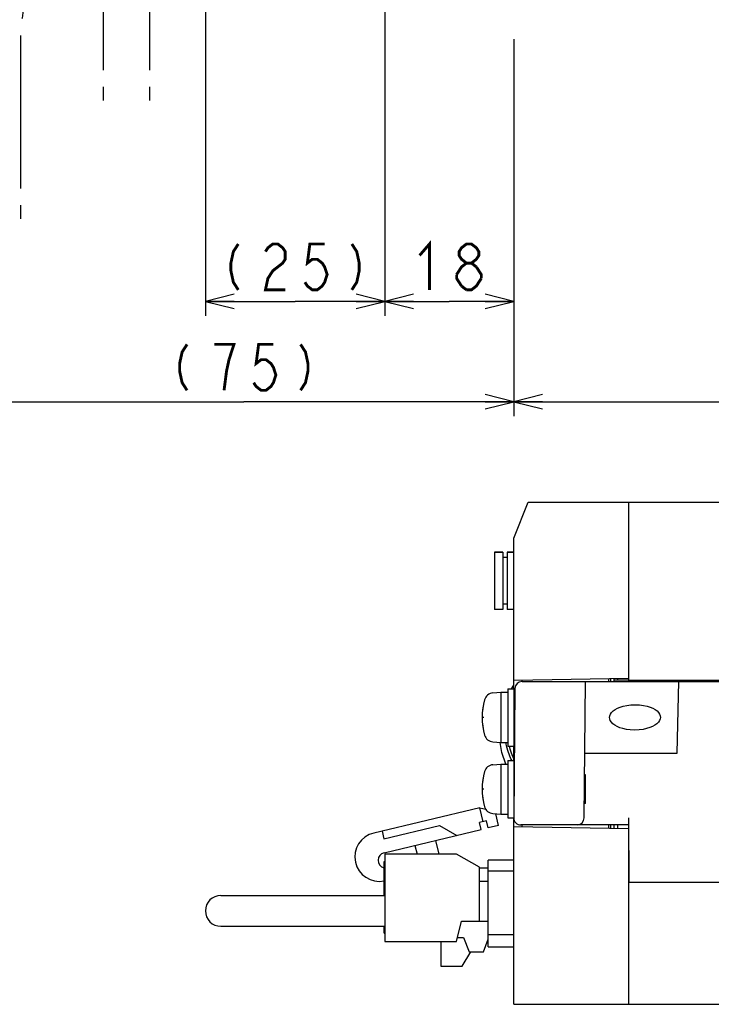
# Model space of a CAD drawing. Extents: x 60 to 816, y 33 to 560.
# Tile 16 of 21: x 531 to 628, y 134 to 271. Entities that reach past the tile are written whole.
import ezdxf

# ---------------------------------------------------------------- set-up
doc = ezdxf.new("R2010")
doc.units = 0
doc.header["$LTSCALE"] = 46.2
doc.linetypes.add('HIDDEN', pattern=[0.2, 0.1, -0.1])
doc.linetypes.add('PHANTOM', pattern=[0.8, 0.45, -0.05, 0.1, -0.05, 0.1, -0.05])
doc.layers.get('0').update_dxf_attribs({"linetype": 'CONTINUOUS'})
for name, color, linetype in [('ALL_AXIS', 7, 'CONTINUOUS'), ('ALL_CURVE', 7, 'CONTINUOUS'), ('ALL_DIM', 7, 'CONTINUOUS'), ('ALL_FEATURES', 7, 'CONTINUOUS'), ('DEFAULT_2', 8, 'HIDDEN')]:
    doc.layers.add(name, color=color, linetype=linetype)
doc.dimstyles.get("Standard").update_dxf_attribs({"dimtxt": 2.5, "dimasz": 2.5, "dimexe": 1.25, "dimexo": 0.625, "dimtad": 1, "dimcen": 2.5, "dimazin": 3, "dimtfac": 1, "dimtmove": 0, "dimatfit": 3})

# ---------------------------------------------------------------- blocks, each defined once
blk = doc.blocks.new('_OPEN')
at = {"color": 0, "linetype": 'BYBLOCK'}
for p, q in [((0, 0), (-1, 0.25)), ((-1, -0.25), (0, 0)), ((-1, 0), (0, 0))]:
    blk.add_line(p, q, dxfattribs=at)
blk = doc.blocks.new('*D0')
at = {"layer": 'ALL_DIM', "color": 2, "linetype": 'CONTINUOUS'}
for p, q in [((557.02, 317.99), (557.02, 230)), ((582.02, 282.39), (582.02, 230)), ((557.02, 232), (569.52, 232)), ((582.02, 232), (569.52, 232))]:
    blk.add_line(p, q, dxfattribs=at)
at = {"layer": 'ALL_DIM', "color": 2, "linetype": 'CONTINUOUS', "xscale": 4, "yscale": 4, "zscale": 4, "rotation": 180}
blk.add_blockref('_OPEN', (557.02, 232), dxfattribs=at)
at = {"layer": 'ALL_DIM', "color": 2, "linetype": 'CONTINUOUS', "xscale": 4, "yscale": 4, "zscale": 4}
blk.add_blockref('_OPEN', (582.02, 232), dxfattribs=at)
blk = doc.blocks.new('*D11')
at = {"layer": 'ALL_DIM', "color": 2, "linetype": 'CONTINUOUS'}
for p, q in [((780, 270.53), (780, 216)), ((600, 258.32), (600, 216)), ((600, 218), (690, 218)), ((780, 218), (690, 218))]:
    blk.add_line(p, q, dxfattribs=at)
at = {"layer": 'ALL_DIM', "color": 2, "linetype": 'CONTINUOUS', "xscale": 4, "yscale": 4, "zscale": 4, "rotation": 180}
blk.add_blockref('_OPEN', (600, 218), dxfattribs=at)
at = {"layer": 'ALL_DIM', "color": 2, "linetype": 'CONTINUOUS', "xscale": 4, "yscale": 4, "zscale": 4}
blk.add_blockref('_OPEN', (780, 218), dxfattribs=at)
blk = doc.blocks.new('*D12')
at = {"layer": 'ALL_DIM', "color": 2, "linetype": 'CONTINUOUS'}
for p, q in [((600, 265.34), (600, 216)), ((524.75, 241.5), (524.75, 216)), ((524.75, 218), (562.38, 218)), ((600, 218), (562.38, 218))]:
    blk.add_line(p, q, dxfattribs=at)
at = {"layer": 'ALL_DIM', "color": 2, "linetype": 'CONTINUOUS', "xscale": 4, "yscale": 4, "zscale": 4, "rotation": 180}
blk.add_blockref('_OPEN', (524.75, 218), dxfattribs=at)
at = {"layer": 'ALL_DIM', "color": 2, "linetype": 'CONTINUOUS', "xscale": 4, "yscale": 4, "zscale": 4}
blk.add_blockref('_OPEN', (600, 218), dxfattribs=at)
blk = doc.blocks.new('*D13')
at = {"layer": 'ALL_DIM', "color": 2, "linetype": 'CONTINUOUS'}
for p, q in [((600, 268.57), (600, 230)), ((582.02, 259.74), (582.02, 230)), ((582.02, 232), (591.01, 232)), ((600, 232), (591.01, 232))]:
    blk.add_line(p, q, dxfattribs=at)
at = {"layer": 'ALL_DIM', "color": 2, "linetype": 'CONTINUOUS', "xscale": 4, "yscale": 4, "zscale": 4, "rotation": 180}
blk.add_blockref('_OPEN', (582.02, 232), dxfattribs=at)
at = {"layer": 'ALL_DIM', "color": 2, "linetype": 'CONTINUOUS', "xscale": 4, "yscale": 4, "zscale": 4}
blk.add_blockref('_OPEN', (600, 232), dxfattribs=at)

msp = doc.modelspace()

# ---------------------------------------------------------------- linework, layer by layer
at = {"color": 7, "linetype": 'CONTINUOUS'}
msp.add_line((610, 162), (610, 166), dxfattribs=at)
at = {"layer": 'ALL_AXIS', "color": 7, "linetype": 'CONTINUOUS'}
for p, q in [((597.3, 197.05), (597.3, 189.05)), ((597.3, 197.05), (598.5, 197.05)), ((599.1, 197.05), (600, 197.05)), ((616, 179.2), (631, 179.2)), ((597.081, 177.402), (598.2, 177.5)), ((598.2, 177.5), (598.2, 170.5)), ((598.2, 177.5), (599.2, 177.5)), ((599.2, 178), (599.2, 170)), ((599.2, 178), (600, 178)), ((600, 178), (600, 170)), ((600, 175.773), (600.146, 175.773)), ((600, 172.227), (600.115, 172.227)), ((597.081, 170.598), (598.2, 170.5)), ((598.2, 170.5), (599.2, 170.5)), ((599.2, 170), (600, 170)), ((597.081, 167.402), (598.2, 167.5)), ((598.2, 167.5), (598.2, 160.5)), ((598.2, 167.5), (599.2, 167.5)), ((599.2, 168), (599.2, 160)), ((599.2, 168), (600, 168)), ((600, 168), (600, 160.009)), ((600, 165.773), (600.059, 165.773)), ((600, 162.227), (600.028, 162.227)), ((597.081, 160.598), (598.2, 160.5)), ((598.2, 160.5), (599.2, 160.5)), ((599.2, 160), (600, 160)), ((582.02, 154.925), (582.02, 142.775)), ((592.02, 154.925), (582.02, 154.925)), ((595.22, 153.125), (592.02, 154.925)), ((592.02, 142.775), (592.72, 145.575)), ((582.02, 142.775), (592.02, 142.775)), ((589.82, 142.775), (589.82, 139.325)), ((589.82, 139.325), (592.82, 139.325))]:
    msp.add_line(p, q, dxfattribs=at)
for points in [[(616.868, 172.227), (616.255, 172.254), (615.708, 172.325), (615.222, 172.431), (614.792, 172.565), (614.417, 172.724), (614.095, 172.904), (613.827, 173.104), (613.615, 173.32), (613.465, 173.549), (613.381, 173.779), (613.357, 174.001), (613.39, 174.224), (613.484, 174.453), (613.642, 174.68), (613.859, 174.894), (614.133, 175.093), (614.46, 175.273), (614.84, 175.432), (615.275, 175.567), (615.766, 175.673), (616.319, 175.745), (616.937, 175.773)], [(616.937, 175.773), (617.55, 175.746), (618.097, 175.675), (618.583, 175.569), (619.013, 175.435), (619.388, 175.276), (619.71, 175.096), (619.978, 174.896), (620.19, 174.68), (620.34, 174.451), (620.424, 174.221), (620.447, 173.999), (620.415, 173.776), (620.321, 173.547), (620.163, 173.32), (619.945, 173.106), (619.672, 172.907), (619.345, 172.727), (618.965, 172.568), (618.53, 172.433), (618.039, 172.327), (617.486, 172.255), (616.868, 172.227)], [(599.765, 168), (599.622, 168.244), (599.405, 168.711), (599.211, 169.239), (599.045, 169.833), (598.916, 170.495), (598.915, 170.5)]]:
    msp.add_lwpolyline(points, dxfattribs=at)
for centre, radius, start, end in [((597.194, 176.107), 1.3, 95, 164.11915), ((604.6, 174), 9, 164.11915, 195.88085), ((597.194, 171.893), 1.3, 195.88085, 265), ((604.6, 164), 9, 164.11915, 195.88085), ((597.194, 166.107), 1.3, 95, 164.11915), ((597.194, 161.893), 1.3, 195.88085, 265), ((581.277, 154.558), 3.415, 103.36311, 281.19624), ((582.173, 154.089), 1.078, 103.36311, 256.72051)]:
    msp.add_arc(centre, radius, start, end, dxfattribs=at)
at = {"layer": 'ALL_CURVE', "color": 40, "linetype": 'CONTINUOUS'}
for p, q in [((595.848, 174), (595.6, 174)), ((595.848, 164), (595.6, 164))]:
    msp.add_line(p, q, dxfattribs=at)
for centre in [(604.6, 174), (604.6, 164)]:
    msp.add_arc(centre, 9, 166.5066, 193.4934, dxfattribs=at)
at = {"layer": 'ALL_DIM', "color": 2, "linetype": 'CONTINUOUS', "const_width": 0.4}
for points in [[(586.882, 238.4), (588.258, 240), (588.258, 233.6)], [(561.608, 240), (560.92, 238.933), (560.576, 237.333), (560.576, 236.267), (560.92, 234.667), (561.608, 233.6)], [(565.392, 238.933), (565.736, 239.467), (566.424, 240), (567.112, 240), (567.8, 239.467), (568.144, 238.933), (568.144, 237.867), (567.8, 237.333), (567.112, 236.8), (566.424, 236.267), (565.736, 235.2), (565.392, 233.6), (568.144, 233.6)], [(573.648, 240), (571.584, 240), (571.24, 237.333), (571.928, 237.867), (572.616, 237.867), (573.304, 237.333), (573.648, 236.8), (573.992, 235.733), (573.648, 234.667), (573.304, 234.133), (572.616, 233.6), (571.928, 233.6), (571.24, 234.133), (570.896, 234.667)], [(577.432, 240), (578.12, 238.933), (578.464, 237.333), (578.464, 236.267), (578.12, 234.667), (577.432, 233.6)], [(593.418, 237.333), (592.73, 237.867), (592.386, 238.4), (592.386, 238.933), (592.73, 239.467), (593.418, 240), (594.106, 240), (594.794, 239.467), (595.138, 238.933), (595.138, 238.4), (594.794, 237.867), (594.106, 237.333)], [(592.042, 235.733), (592.73, 236.8), (593.418, 237.333), (594.106, 237.333), (594.794, 236.8)], [(594.794, 236.8), (595.482, 235.733), (595.482, 235.2)], [(592.73, 234.133), (592.042, 235.2), (592.042, 235.733)], [(595.482, 235.2), (594.794, 234.133), (594.106, 233.6), (593.418, 233.6)], [(593.418, 233.6), (592.73, 234.133)], [(554.463, 226), (553.775, 224.933), (553.431, 223.333), (553.431, 222.267), (553.775, 220.667), (554.463, 219.6)], [(560.311, 223.867), (560.999, 226), (558.247, 226)], [(566.503, 226), (564.439, 226), (564.095, 223.333), (564.783, 223.867), (565.471, 223.867), (566.159, 223.333), (566.503, 222.8), (566.847, 221.733), (566.503, 220.667), (566.159, 220.133), (565.471, 219.6), (564.783, 219.6), (564.095, 220.133), (563.751, 220.667)], [(570.287, 226), (570.975, 224.933), (571.319, 223.333), (571.319, 222.267), (570.975, 220.667), (570.287, 219.6)], [(559.623, 219.6), (559.967, 222.267), (560.311, 223.867)]]:
    msp.add_lwpolyline(points, dxfattribs=at)
at = {"layer": 'ALL_FEATURES', "color": 8, "linetype": 'PHANTOM'}
for p, q in [((542.75, 285), (542.75, 260)), ((549.25, 285), (549.25, 260)), ((531.25, 268.5), (531.25, 243.5))]:
    msp.add_line(p, q, dxfattribs=at)
at = {"layer": 'ALL_FEATURES', "color": 7, "linetype": 'CONTINUOUS'}
for p, q in [((600, 199), (602, 204)), ((602, 204), (775, 204)), ((616, 204), (616, 179.2)), ((600, 178), (600, 199)), ((598.5, 197.05), (597.3, 197.05)), ((598.5, 197.05), (598.5, 189.05)), ((599.1, 196.3), (598.5, 196.3)), ((599.1, 197.05), (599.1, 189.05)), ((600, 197.05), (599.1, 197.05)), ((599.1, 189.8), (598.5, 189.8)), ((598.5, 189.05), (597.3, 189.05)), ((600, 189.05), (599.1, 189.05)), ((599.707, 178), (600, 178.5)), ((600, 179.2), (616, 179.479)), ((601.166, 179), (631, 179)), ((601.2, 179), (601.2, 179.221)), ((609.834, 159.991), (610, 179)), ((613.2, 179.43), (613.2, 179)), ((613.5, 179.436), (613.5, 179)), ((614, 179), (614, 179.444)), ((616, 179.2), (614, 179.2)), ((614.5, 179.2), (614.5, 179.453)), ((616, 179.2), (616, 179)), ((620.5, 179), (620.5, 179.2)), ((622.805, 169), (623, 179)), ((623.684, 179), (623.688, 179.2)), ((600.166, 178.009), (600.009, 160.009)), ((598.332, 169.111), (598.116, 170.507)), ((598.887, 167.5), (598.332, 169.111)), ((600, 168), (600, 170)), ((609.913, 169), (622.805, 169)), ((595.262, 161.39), (580.488, 157.88)), ((595.725, 159.444), (595.262, 161.39)), ((595.262, 161.39), (596.125, 161.188)), ((596.211, 159.56), (595.238, 159.329)), ((595.469, 158.356), (595.238, 159.329)), ((596.442, 158.587), (596.211, 159.56)), ((597.902, 158.933), (597.515, 160.56)), ((600, 134), (600, 160.009)), ((615.991, 160), (616.07, 151)), ((581.641, 158.154), (581.896, 157.084)), ((581.896, 157.084), (589.679, 158.933)), ((581.924, 155.138), (595.469, 158.356)), ((589.679, 158.933), (592.064, 157.547)), ((597.902, 158.933), (596.442, 158.587)), ((600, 158.8), (616, 158.521)), ((616, 159), (601.009, 159)), ((601.2, 158.779), (601.2, 159)), ((613.2, 159), (613.2, 158.57)), ((613.5, 159), (613.5, 158.564)), ((614.004, 158.556), (614, 159)), ((614.504, 158.547), (614.5, 159)), ((616, 158.521), (616, 134)), ((589.603, 154.925), (589.145, 156.853)), ((586.226, 156.16), (586.52, 154.925)), ((581.94, 149.175), (581.94, 153.925)), ((581.94, 153.925), (582.02, 153.925)), ((596.42, 142), (596.42, 154.1)), ((600, 154.1), (596.42, 154.1)), ((595.22, 145.575), (595.22, 153.125)), ((595.22, 153.035), (596.42, 153.035)), ((596.42, 152.6), (600, 152.6)), ((596.42, 151.125), (595.22, 151.125)), ((632.13, 151), (616, 151)), ((559.17, 149.175), (582.02, 149.175)), ((592.72, 145.575), (596.42, 145.575)), ((559.17, 144.875), (582.02, 144.875)), ((581.94, 143.925), (581.94, 144.875)), ((581.94, 143.925), (582.02, 143.925)), ((592.16, 143.335), (593.02, 143.335)), ((593.02, 143.335), (593.77, 141.335)), ((595.77, 141.335), (596.42, 143.068)), ((600, 143.7), (596.42, 143.7)), ((596.42, 142), (600, 142)), ((592.82, 139.325), (594.023, 141.335)), ((593.77, 141.335), (595.77, 141.335)), ((600, 134), (775.8, 134))]:
    msp.add_line(p, q, dxfattribs=at)
msp.add_lwpolyline([(600, 168.3), (599.879, 168.547), (599.69, 169.026), (599.522, 169.568), (599.422, 170)], dxfattribs=at)
at = {"layer": 'ALL_FEATURES', "color": 8, "linetype": 'PHANTOM'}
for radius, start in [(28.25, 106.92808), (21.75, 117.63651)]:
    msp.add_arc((553, 268.5), radius, start, 180, dxfattribs=at)
at = {"layer": 'ALL_FEATURES', "color": 7, "linetype": 'CONTINUOUS'}
for centre, radius, start, end in [((601.166, 178), 1, 90, 179.5), ((601.009, 160), 1, 179.5, 270), ((608.834, 160), 1, 270, 359.5), ((559.17, 147.025), 2.15, 90, 270)]:
    msp.add_arc(centre, radius, start, end, dxfattribs=at)
at = {"layer": 'DEFAULT_2', "color": 8, "linetype": 'HIDDEN'}
for p, q in [((600.148, 176), (600, 176)), ((600.113, 172), (600, 172)), ((600.061, 166), (600, 166)), ((610, 166), (609.887, 166)), ((600.026, 162), (600, 162)), ((610, 162), (609.852, 162))]:
    msp.add_line(p, q, dxfattribs=at)

# ---------------------------------------------------------------- dimensions: what is measured, and where the dimension line sits
at = {"layer": 'ALL_DIM', "color": 2, "linetype": 'CONTINUOUS'}
for base, p1, p2, picture, middle in [((557.02, 232), (582.02, 282.393), (557.02, 317.988), '*D0', (558.512, 233.6)), ((600, 218), (780, 270.533), (600, 258.317), '*D11', (681.744, 219.6))]:
    dim = msp.add_linear_dim(base=base, p1=p1, p2=p2, angle=180, dimstyle='Standard', dxfattribs=at)
    dim.commit()
    dim.dimension.update_dxf_attribs({"geometry": picture, "text_midpoint": middle, "dimtype": 128})
for base, p1, p2, picture, middle in [((600, 232), (582.02, 259.741), (600, 268.575), '*D13', (585.506, 233.6)), ((600, 218), (524.75, 241.5), (600, 265.338), '*D12', (551.367, 219.6))]:
    dim = msp.add_linear_dim(base=base, p1=p1, p2=p2, dimstyle='Standard', dxfattribs=at)
    dim.commit()
    dim.dimension.update_dxf_attribs({"geometry": picture, "text_midpoint": middle, "dimtype": 128})

doc.saveas('drawing.dxf')
